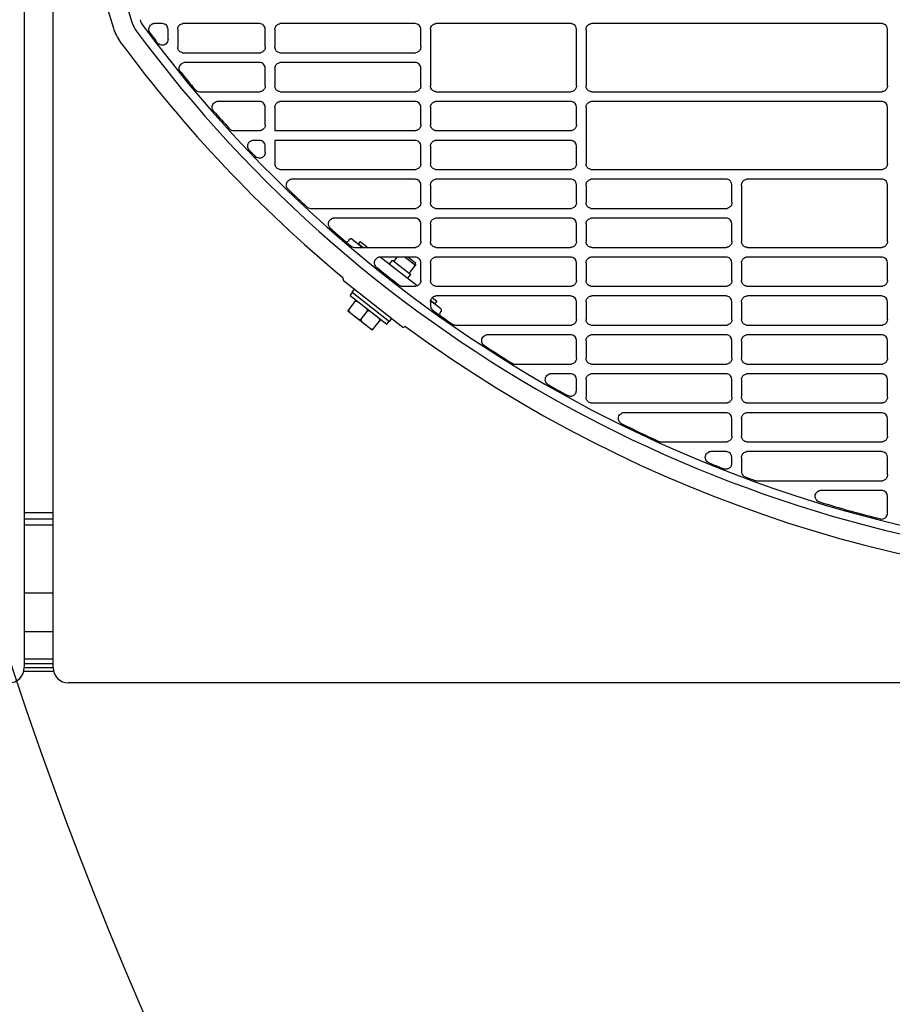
# Model space of a CAD drawing. Header units: millimetres. Extents: x -165365 to -33565, y 7406 to 103342.
# Tile 186 of 256: x -82461 to -82236, y 24927 to 25180. Entities that reach past the tile are written whole.
import ezdxf

# ---------------------------------------------------------------- set-up
doc = ezdxf.new("R2010")
doc.units = ezdxf.units.MM
doc.header["$MEASUREMENT"] = 0
doc.linetypes.add('ACAD_ISO03W100', pattern=[150, 60, -90])
for name, color, linetype in [('DETAIL', 5, 'Continuous'), ('ELEK CIENKIE', 80, 'Continuous'), ('ELEK OPIS', 140, 'Continuous')]:
    doc.layers.add(name, color=color, linetype=linetype)

# ---------------------------------------------------------------- blocks, each defined once
blk = doc.blocks.new('A$C67C8A0BA')
at = {"layer": 'DETAIL', "color": 3, "linetype": 'Continuous'}
for p, q in [((616.6, 737.4), (616.6, 4)), ((624, 4), (624, 737.4)), ((652.07, 169.45), (650.12, 169.45)), ((653.57, 165.39), (653.57, 167.95)), ((656.04, 167.96), (656.04, 163.44)), ((677.07, 169.45), (657.54, 169.45)), ((678.57, 163.45), (678.57, 167.95)), ((681.04, 167.96), (681.04, 163.44)), ((717.07, 169.45), (682.54, 169.45)), ((718.57, 163.45), (718.57, 167.95)), ((721.04, 167.96), (721.04, 153.44)), ((757.07, 169.45), (722.54, 169.45)), ((758.57, 153.45), (758.57, 167.95)), ((761.04, 167.96), (761.04, 153.44)), ((837.07, 169.45), (762.54, 169.45)), ((838.56, 153.45), (838.56, 167.96)), ((657.53, 161.95), (677.08, 161.95)), ((682.53, 161.95), (717.08, 161.95)), ((677.07, 159.45), (657.93, 159.45)), ((717.07, 159.45), (682.54, 159.45)), ((678.57, 153.45), (678.57, 157.95)), ((681.04, 157.96), (681.04, 153.44)), ((718.57, 153.45), (718.57, 157.95)), ((661.66, 151.95), (677.08, 151.95)), ((682.53, 151.95), (717.08, 151.95)), ((722.53, 151.95), (757.08, 151.95)), ((762.53, 151.95), (837.07, 151.95)), ((677.07, 149.45), (666.39, 149.45)), ((717.07, 149.45), (682.54, 149.45)), ((757.07, 149.45), (722.54, 149.45)), ((837.07, 149.45), (762.54, 149.45)), ((678.57, 143.45), (678.57, 147.95)), ((681.04, 147.96), (681.04, 141.95)), ((718.57, 143.45), (718.57, 147.95)), ((721.04, 147.96), (721.04, 143.44)), ((758.57, 143.45), (758.57, 147.96)), ((761.04, 147.96), (761.04, 133.44)), ((838.56, 133.45), (838.56, 147.96)), ((670.42, 141.95), (677.08, 141.95)), ((681.04, 141.95), (717.08, 141.95)), ((722.53, 141.95), (757.08, 141.96)), ((677.07, 139.45), (675.54, 139.45)), ((717.07, 139.45), (681.04, 139.45)), ((681.04, 139.45), (681.04, 133.44)), ((757.07, 139.45), (722.54, 139.45)), ((678.57, 136.36), (678.57, 137.95)), ((718.57, 133.45), (718.57, 137.95)), ((721.04, 137.96), (721.04, 133.44)), ((758.57, 133.45), (758.57, 137.95)), ((682.53, 131.95), (717.08, 131.95)), ((722.53, 131.95), (757.08, 131.95)), ((762.53, 131.95), (837.07, 131.95)), ((717.07, 129.45), (685.47, 129.45)), ((757.07, 129.45), (722.54, 129.45)), ((797.07, 129.45), (762.54, 129.45)), ((837.07, 129.45), (802.54, 129.45)), ((718.57, 123.45), (718.57, 127.95)), ((721.04, 127.96), (721.04, 123.44)), ((758.57, 123.45), (758.57, 127.96)), ((761.04, 127.96), (761.04, 123.45)), ((798.57, 123.45), (798.57, 127.96)), ((801.04, 127.96), (801.04, 113.44)), ((838.56, 113.45), (838.56, 127.96)), ((690.24, 121.95), (717.08, 121.95)), ((722.53, 121.95), (757.08, 121.96)), ((762.53, 121.96), (797.08, 121.96)), ((717.07, 119.45), (696.3, 119.45)), ((757.07, 119.45), (722.54, 119.45)), ((797.07, 119.45), (762.54, 119.45)), ((718.57, 113.45), (718.57, 117.95)), ((721.04, 117.96), (721.04, 113.44)), ((758.57, 113.45), (758.57, 117.95)), ((761.04, 117.96), (761.04, 113.44)), ((798.57, 113.45), (798.57, 117.95)), ((700.16, 113.94), (699.87, 113.56)), ((703.52, 111.95), (700.86, 114.03)), ((701.51, 111.95), (717.08, 111.95)), ((702.97, 113.48), (702.48, 112.85)), ((703.63, 111.95), (702.48, 112.85)), ((702.97, 113.48), (704.92, 111.95)), ((722.53, 111.95), (757.08, 111.95)), ((762.53, 111.95), (797.08, 111.95)), ((802.53, 111.95), (837.07, 111.95)), ((717.6, 102.05), (708.14, 109.44)), ((717.07, 109.45), (708.15, 109.45)), ((711.65, 108.35), (712.52, 109.45)), ((714.51, 109.45), (717.21, 107.34)), ((715.32, 109.45), (717.13, 108.04)), ((757.07, 109.45), (722.54, 109.45)), ((797.07, 109.45), (762.54, 109.45)), ((837.07, 109.45), (802.54, 109.45)), ((710.5, 107.6), (711.3, 108.62)), ((711.3, 108.62), (715.95, 104.99)), ((715.59, 105.27), (717.21, 107.34)), ((717.13, 108.04), (717.21, 107.34)), ((718.57, 103.45), (718.57, 107.96)), ((721.04, 107.96), (721.04, 103.45)), ((758.57, 103.45), (758.57, 107.96)), ((761.04, 107.96), (761.04, 103.45)), ((798.57, 103.45), (798.57, 107.96)), ((801.04, 107.96), (801.04, 103.45)), ((838.56, 103.45), (838.56, 107.96)), ((715.15, 103.97), (715.95, 104.99)), ((698.67, 103.43), (713.97, 91.48)), ((713.87, 101.95), (717.08, 101.95)), ((722.53, 101.96), (757.08, 101.96)), ((762.53, 101.96), (797.08, 101.96)), ((802.53, 101.96), (837.07, 101.96)), ((700.36, 99.57), (700.97, 100.36)), ((700.36, 99.57), (709.81, 92.18)), ((700.89, 100.42), (701.51, 101.21)), ((700.89, 100.42), (710.51, 92.91)), ((721.48, 99.02), (722.67, 98.09)), ((757.07, 99.45), (722.54, 99.45)), ((797.07, 99.45), (762.54, 99.45)), ((837.07, 99.45), (802.54, 99.45)), ((699.78, 95.58), (701.93, 98.34)), ((721.04, 97.96), (721.04, 96.99)), ((723.72, 96.17), (721.07, 98.24)), ((722.18, 97.46), (721.09, 98.31)), ((722.67, 98.09), (722.18, 97.46)), ((758.57, 93.45), (758.57, 97.95)), ((761.04, 97.96), (761.04, 93.44)), ((798.57, 93.45), (798.57, 97.95)), ((801.04, 97.96), (801.04, 93.44)), ((838.56, 93.45), (838.56, 97.95)), ((706.08, 90.66), (699.78, 95.58)), ((703.24, 93.51), (704.78, 95.48)), ((710.51, 92.91), (711.12, 93.7)), ((723.51, 95.09), (723.8, 95.47)), ((706.08, 90.66), (708.24, 93.41)), ((709.81, 92.18), (710.43, 92.97)), ((727.55, 91.95), (757.08, 91.95)), ((762.53, 91.95), (797.08, 91.95)), ((802.53, 91.95), (837.07, 91.95)), ((757.07, 89.45), (735.72, 89.45)), ((797.07, 89.45), (762.54, 89.45)), ((837.07, 89.45), (802.54, 89.45)), ((758.57, 83.45), (758.57, 87.96)), ((761.04, 87.96), (761.04, 83.44)), ((798.57, 83.45), (798.57, 87.96)), ((801.04, 87.96), (801.04, 83.44)), ((838.56, 83.45), (838.56, 87.96)), ((742.84, 81.95), (757.08, 81.95)), ((762.53, 81.95), (797.08, 81.95)), ((802.53, 81.95), (837.07, 81.95)), ((757.07, 79.45), (752.08, 79.45)), ((797.07, 79.45), (762.54, 79.45)), ((837.07, 79.45), (802.54, 79.45)), ((758.57, 75.15), (758.57, 77.96)), ((761.04, 77.96), (761.04, 73.44)), ((798.57, 73.45), (798.57, 77.96)), ((801.04, 77.96), (801.04, 73.44)), ((838.56, 73.45), (838.56, 77.96)), ((762.53, 71.95), (797.08, 71.95)), ((802.53, 71.95), (837.08, 71.95)), ((797.07, 69.45), (770.89, 69.45)), ((837.07, 69.45), (802.54, 69.45)), ((798.57, 63.45), (798.57, 67.96)), ((801.04, 67.96), (801.04, 63.44)), ((838.56, 63.45), (838.56, 67.96)), ((780.44, 61.95), (797.08, 61.95)), ((802.53, 61.95), (837.08, 61.95)), ((797.07, 59.45), (793.24, 59.45)), ((837.07, 59.45), (802.54, 59.45)), ((798.57, 56.43), (798.57, 57.96)), ((801.04, 57.96), (801.04, 54.35)), ((838.56, 53.45), (838.56, 57.96)), ((805.02, 51.95), (837.08, 51.95)), ((837.07, 49.45), (821.51, 49.45)), ((838.56, 43.62), (838.56, 47.96)), ((616.6, 43.8), (624, 43.8)), ((616.6, 42.2), (624, 42.2)), ((616.6, 40.6), (624, 40.6)), ((616.6, 23.2), (624, 23.2)), ((616.6, 13.2), (624, 13.2)), ((616.6, 6.2), (624, 6.2)), ((616.47, 3), (624.13, 3)), ((616.6, 5), (624, 5)), ((616.6, 4), (624, 4)), ((1190.44, 0), (628, 0))]:
    blk.add_line(p, q, dxfattribs=at)
for points in [[(631.75, 261.5), (631.83, 254.86), (632.01, 248.23), (632.29, 241.6), (632.69, 234.98), (633.2, 228.36), (633.84, 221.76), (634.61, 215.17), (635.52, 208.59), (636.58, 202.04), (637.78, 195.52), (639.15, 189.03), (640.68, 182.57), (642.38, 176.16), (644.27, 169.8)], [(627.22, 242.88), (627.57, 236.57), (628.03, 230.27), (628.59, 223.98), (629.27, 217.7), (630.06, 211.44), (630.99, 205.19), (632.04, 198.96), (633.24, 192.76), (634.57, 186.59), (636.06, 180.45), (637.69, 174.35), (639.5, 168.3)], [(648.8, 167.26), (648.7, 167.47), (648.64, 167.7), (648.62, 167.94), (648.63, 168.18), (648.69, 168.41), (648.78, 168.63), (648.9, 168.83), (649.05, 169.01), (649.23, 169.16), (649.43, 169.29)], [(656.04, 167.96), (656.06, 168.17), (656.1, 168.38), (656.17, 168.58), (656.27, 168.76), (656.4, 168.93), (656.55, 169.08), (656.72, 169.21), (656.9, 169.31), (657.1, 169.39), (657.3, 169.43)], [(681.04, 167.96), (681.06, 168.17), (681.1, 168.38), (681.17, 168.58), (681.27, 168.76), (681.4, 168.93), (681.55, 169.08), (681.72, 169.21), (681.9, 169.31), (682.1, 169.39), (682.3, 169.43)], [(721.04, 167.96), (721.06, 168.17), (721.1, 168.38), (721.17, 168.58), (721.27, 168.76), (721.4, 168.93), (721.55, 169.08), (721.72, 169.21), (721.9, 169.31), (722.1, 169.39), (722.3, 169.43)], [(761.04, 167.96), (761.06, 168.17), (761.1, 168.38), (761.17, 168.58), (761.27, 168.76), (761.4, 168.93), (761.55, 169.08), (761.72, 169.21), (761.9, 169.31), (762.1, 169.39), (762.3, 169.43)], [(653.57, 165.39), (653.53, 165.07), (653.43, 164.76), (653.27, 164.48), (653.05, 164.24), (652.79, 164.06), (652.49, 163.94), (652.17, 163.88), (651.85, 163.9), (651.53, 163.98), (651.25, 164.13)], [(657.3, 161.97), (657.09, 162.02), (656.9, 162.09), (656.71, 162.2), (656.54, 162.32), (656.4, 162.47), (656.27, 162.64), (656.17, 162.83), (656.1, 163.03), (656.06, 163.23), (656.04, 163.44)], [(678.57, 163.45), (678.55, 163.24), (678.51, 163.04), (678.44, 162.84), (678.34, 162.65), (678.21, 162.48), (678.06, 162.33), (677.9, 162.2), (677.71, 162.1), (677.51, 162.02), (677.31, 161.97)], [(682.3, 161.97), (682.09, 162.02), (681.9, 162.09), (681.71, 162.2), (681.54, 162.32), (681.4, 162.47), (681.27, 162.64), (681.17, 162.83), (681.1, 163.03), (681.06, 163.23), (681.04, 163.44)], [(718.57, 163.45), (718.55, 163.24), (718.51, 163.04), (718.44, 162.84), (718.34, 162.65), (718.21, 162.48), (718.06, 162.33), (717.9, 162.2), (717.71, 162.1), (717.51, 162.02), (717.31, 161.97)], [(656.53, 157.43), (656.46, 157.68), (656.44, 157.95), (656.46, 158.21), (656.52, 158.47), (656.64, 158.71), (656.79, 158.92), (656.98, 159.11), (657.2, 159.26), (657.44, 159.37), (657.69, 159.43)], [(681.04, 157.96), (681.06, 158.17), (681.1, 158.38), (681.17, 158.58), (681.27, 158.76), (681.4, 158.93), (681.55, 159.08), (681.72, 159.21), (681.9, 159.31), (682.1, 159.39), (682.3, 159.43)], [(678.57, 153.45), (678.55, 153.24), (678.51, 153.03), (678.44, 152.84), (678.34, 152.65), (678.21, 152.48), (678.06, 152.33), (677.9, 152.2), (677.71, 152.1), (677.51, 152.02), (677.31, 151.97)], [(682.3, 151.97), (682.09, 152.02), (681.9, 152.09), (681.71, 152.2), (681.54, 152.32), (681.4, 152.47), (681.27, 152.64), (681.17, 152.83), (681.1, 153.03), (681.06, 153.23), (681.04, 153.44)], [(718.57, 153.45), (718.55, 153.24), (718.51, 153.03), (718.44, 152.84), (718.34, 152.65), (718.21, 152.48), (718.06, 152.33), (717.9, 152.2), (717.71, 152.1), (717.51, 152.02), (717.31, 151.97)], [(722.3, 151.97), (722.09, 152.02), (721.9, 152.09), (721.71, 152.2), (721.54, 152.32), (721.4, 152.47), (721.27, 152.64), (721.17, 152.83), (721.1, 153.03), (721.06, 153.23), (721.04, 153.44)], [(758.57, 153.45), (758.55, 153.24), (758.51, 153.03), (758.43, 152.84), (758.34, 152.65), (758.21, 152.48), (758.06, 152.33), (757.9, 152.2), (757.71, 152.1), (757.51, 152.02), (757.31, 151.97)], [(762.3, 151.97), (762.09, 152.02), (761.9, 152.09), (761.71, 152.2), (761.54, 152.32), (761.4, 152.47), (761.27, 152.64), (761.17, 152.83), (761.1, 153.03), (761.06, 153.23), (761.04, 153.44)], [(838.56, 153.45), (838.55, 153.24), (838.51, 153.03), (838.43, 152.83), (838.33, 152.65), (838.21, 152.48), (838.06, 152.33), (837.89, 152.2), (837.71, 152.09), (837.51, 152.02), (837.31, 151.97)], [(665, 147.39), (664.92, 147.64), (664.89, 147.91), (664.9, 148.18), (664.97, 148.44), (665.07, 148.69), (665.23, 148.91), (665.41, 149.1), (665.64, 149.25), (665.88, 149.37), (666.14, 149.43)], [(681.04, 147.96), (681.06, 148.17), (681.1, 148.38), (681.17, 148.58), (681.27, 148.76), (681.4, 148.93), (681.55, 149.08), (681.72, 149.21), (681.9, 149.31), (682.1, 149.39), (682.3, 149.43)], [(721.04, 147.96), (721.06, 148.17), (721.1, 148.38), (721.17, 148.58), (721.27, 148.76), (721.4, 148.93), (721.55, 149.08), (721.72, 149.21), (721.9, 149.31), (722.1, 149.39), (722.3, 149.43)], [(761.04, 147.96), (761.06, 148.17), (761.1, 148.38), (761.17, 148.58), (761.27, 148.76), (761.4, 148.93), (761.55, 149.08), (761.72, 149.21), (761.9, 149.31), (762.1, 149.39), (762.3, 149.43)], [(678.57, 143.45), (678.55, 143.24), (678.51, 143.04), (678.44, 142.84), (678.34, 142.65), (678.21, 142.48), (678.06, 142.33), (677.9, 142.2), (677.71, 142.1), (677.51, 142.02), (677.31, 141.97)], [(718.57, 143.45), (718.55, 143.24), (718.51, 143.04), (718.44, 142.84), (718.34, 142.65), (718.21, 142.48), (718.06, 142.33), (717.9, 142.2), (717.71, 142.1), (717.51, 142.02), (717.31, 141.97)], [(722.3, 141.97), (722.09, 142.02), (721.9, 142.1), (721.71, 142.2), (721.54, 142.33), (721.4, 142.48), (721.27, 142.65), (721.17, 142.83), (721.1, 143.03), (721.06, 143.24), (721.04, 143.44)], [(758.57, 143.45), (758.55, 143.24), (758.51, 143.04), (758.43, 142.84), (758.34, 142.65), (758.21, 142.48), (758.06, 142.33), (757.9, 142.2), (757.71, 142.1), (757.51, 142.02), (757.31, 141.97)], [(674.3, 137.12), (674.18, 137.33), (674.09, 137.57), (674.05, 137.81), (674.04, 138.06), (674.08, 138.31), (674.16, 138.54), (674.27, 138.76), (674.42, 138.96), (674.61, 139.13), (674.81, 139.27)], [(721.04, 137.96), (721.06, 138.17), (721.1, 138.38), (721.17, 138.58), (721.27, 138.76), (721.4, 138.93), (721.55, 139.08), (721.72, 139.21), (721.9, 139.31), (722.1, 139.39), (722.3, 139.43)], [(678.38, 135.63), (678.24, 135.42), (678.06, 135.23), (677.86, 135.08), (677.63, 134.97), (677.39, 134.89), (677.14, 134.86), (676.88, 134.87), (676.64, 134.93), (676.4, 135.02), (676.19, 135.15)], [(678.57, 136.36), (678.57, 136.29), (678.56, 136.22), (678.55, 136.14), (678.54, 136.07), (678.52, 136), (678.5, 135.93), (678.48, 135.86)], [(682.3, 131.97), (682.09, 132.02), (681.9, 132.09), (681.71, 132.2), (681.54, 132.32), (681.4, 132.47), (681.27, 132.64), (681.17, 132.83), (681.1, 133.03), (681.06, 133.23), (681.04, 133.44)], [(718.57, 133.45), (718.55, 133.24), (718.51, 133.03), (718.44, 132.84), (718.34, 132.65), (718.21, 132.48), (718.06, 132.33), (717.9, 132.2), (717.71, 132.1), (717.51, 132.02), (717.31, 131.97)], [(722.3, 131.97), (722.09, 132.02), (721.9, 132.09), (721.71, 132.2), (721.54, 132.32), (721.4, 132.47), (721.27, 132.64), (721.17, 132.83), (721.1, 133.03), (721.06, 133.23), (721.04, 133.44)], [(758.57, 133.45), (758.55, 133.24), (758.51, 133.03), (758.43, 132.84), (758.34, 132.65), (758.21, 132.48), (758.06, 132.33), (757.9, 132.2), (757.71, 132.1), (757.51, 132.02), (757.31, 131.97)], [(762.3, 131.97), (762.09, 132.02), (761.9, 132.09), (761.71, 132.2), (761.54, 132.32), (761.4, 132.47), (761.27, 132.64), (761.17, 132.83), (761.1, 133.03), (761.06, 133.23), (761.04, 133.44)], [(838.56, 133.45), (838.55, 133.24), (838.51, 133.03), (838.43, 132.83), (838.33, 132.65), (838.21, 132.48), (838.06, 132.33), (837.89, 132.2), (837.71, 132.1), (837.51, 132.02), (837.31, 131.97)], [(684.28, 127.06), (684.14, 127.28), (684.04, 127.52), (683.99, 127.77), (683.98, 128.03), (684.01, 128.29), (684.09, 128.54), (684.21, 128.77), (684.37, 128.98), (684.57, 129.15), (684.79, 129.29)], [(721.04, 127.96), (721.06, 128.17), (721.1, 128.38), (721.17, 128.58), (721.27, 128.76), (721.4, 128.93), (721.55, 129.08), (721.72, 129.21), (721.9, 129.31), (722.1, 129.39), (722.3, 129.44)], [(761.04, 127.96), (761.06, 128.17), (761.1, 128.38), (761.17, 128.58), (761.27, 128.76), (761.4, 128.93), (761.55, 129.08), (761.72, 129.21), (761.9, 129.31), (762.1, 129.39), (762.3, 129.44)], [(801.04, 127.96), (801.06, 128.17), (801.1, 128.38), (801.17, 128.58), (801.27, 128.76), (801.4, 128.93), (801.55, 129.08), (801.72, 129.21), (801.9, 129.31), (802.1, 129.39), (802.3, 129.44)], [(718.57, 123.45), (718.55, 123.24), (718.51, 123.04), (718.44, 122.84), (718.34, 122.65), (718.21, 122.48), (718.06, 122.33), (717.9, 122.2), (717.71, 122.1), (717.51, 122.02), (717.31, 121.97)], [(722.3, 121.97), (722.09, 122.02), (721.9, 122.1), (721.71, 122.2), (721.54, 122.33), (721.4, 122.48), (721.27, 122.65), (721.17, 122.83), (721.1, 123.03), (721.06, 123.24), (721.04, 123.44)], [(758.57, 123.45), (758.55, 123.24), (758.51, 123.04), (758.43, 122.84), (758.34, 122.65), (758.21, 122.48), (758.06, 122.33), (757.9, 122.2), (757.71, 122.1), (757.51, 122.02), (757.31, 121.97)], [(762.3, 121.97), (762.09, 122.02), (761.9, 122.1), (761.71, 122.2), (761.54, 122.33), (761.4, 122.48), (761.27, 122.65), (761.17, 122.83), (761.1, 123.03), (761.06, 123.24), (761.04, 123.45)], [(798.57, 123.45), (798.55, 123.24), (798.51, 123.04), (798.43, 122.84), (798.33, 122.65), (798.21, 122.48), (798.06, 122.33), (797.89, 122.2), (797.71, 122.1), (797.51, 122.02), (797.31, 121.97)], [(695.14, 117.01), (694.99, 117.23), (694.88, 117.47), (694.82, 117.72), (694.8, 117.99), (694.83, 118.25), (694.9, 118.51), (695.02, 118.74), (695.18, 118.95), (695.37, 119.13), (695.59, 119.28)], [(721.04, 117.96), (721.06, 118.17), (721.1, 118.38), (721.17, 118.58), (721.27, 118.76), (721.4, 118.93), (721.55, 119.08), (721.72, 119.21), (721.9, 119.31), (722.1, 119.39), (722.3, 119.43)], [(761.04, 117.96), (761.06, 118.17), (761.1, 118.38), (761.17, 118.58), (761.27, 118.76), (761.4, 118.93), (761.55, 119.08), (761.72, 119.21), (761.9, 119.31), (762.1, 119.39), (762.3, 119.43)], [(718.57, 113.45), (718.55, 113.24), (718.51, 113.03), (718.44, 112.84), (718.34, 112.65), (718.21, 112.48), (718.06, 112.33), (717.9, 112.2), (717.71, 112.1), (717.51, 112.02), (717.31, 111.97)], [(722.3, 111.97), (722.09, 112.02), (721.9, 112.09), (721.71, 112.2), (721.54, 112.32), (721.4, 112.47), (721.27, 112.64), (721.17, 112.83), (721.1, 113.03), (721.06, 113.23), (721.04, 113.44)], [(758.57, 113.45), (758.55, 113.24), (758.51, 113.03), (758.43, 112.84), (758.34, 112.65), (758.21, 112.48), (758.06, 112.33), (757.9, 112.2), (757.71, 112.1), (757.51, 112.02), (757.31, 111.97)], [(762.3, 111.97), (762.09, 112.02), (761.9, 112.09), (761.71, 112.2), (761.54, 112.32), (761.4, 112.47), (761.27, 112.64), (761.17, 112.83), (761.1, 113.03), (761.06, 113.23), (761.04, 113.44)], [(798.57, 113.45), (798.55, 113.24), (798.51, 113.03), (798.43, 112.84), (798.33, 112.65), (798.21, 112.48), (798.06, 112.33), (797.89, 112.2), (797.71, 112.1), (797.51, 112.02), (797.31, 111.97)], [(802.3, 111.97), (802.09, 112.02), (801.89, 112.09), (801.71, 112.2), (801.54, 112.33), (801.4, 112.48), (801.27, 112.64), (801.17, 112.83), (801.1, 113.03), (801.05, 113.23), (801.04, 113.44)], [(838.56, 113.45), (838.55, 113.24), (838.51, 113.03), (838.43, 112.83), (838.33, 112.65), (838.21, 112.48), (838.06, 112.33), (837.89, 112.2), (837.71, 112.1), (837.51, 112.02), (837.31, 111.97)], [(707.03, 106.96), (706.87, 107.18), (706.75, 107.42), (706.67, 107.68), (706.64, 107.95), (706.66, 108.22), (706.73, 108.48), (706.85, 108.72), (707.01, 108.94), (707.21, 109.13), (707.43, 109.28)], [(721.04, 107.96), (721.06, 108.17), (721.1, 108.38), (721.17, 108.58), (721.27, 108.76), (721.4, 108.93), (721.55, 109.08), (721.72, 109.21), (721.9, 109.31), (722.1, 109.39), (722.3, 109.44)], [(761.04, 107.96), (761.06, 108.17), (761.1, 108.38), (761.17, 108.58), (761.27, 108.76), (761.4, 108.93), (761.55, 109.08), (761.72, 109.21), (761.9, 109.31), (762.1, 109.39), (762.3, 109.44)], [(801.04, 107.96), (801.06, 108.17), (801.1, 108.38), (801.17, 108.58), (801.27, 108.76), (801.4, 108.93), (801.55, 109.08), (801.72, 109.21), (801.9, 109.31), (802.1, 109.39), (802.3, 109.44)], [(718.57, 103.45), (718.55, 103.24), (718.51, 103.04), (718.44, 102.84), (718.34, 102.65), (718.21, 102.48), (718.06, 102.33), (717.9, 102.2), (717.71, 102.1), (717.51, 102.02), (717.31, 101.97)], [(722.3, 101.97), (722.09, 102.02), (721.9, 102.1), (721.71, 102.2), (721.54, 102.33), (721.4, 102.48), (721.27, 102.65), (721.17, 102.83), (721.1, 103.03), (721.06, 103.24), (721.04, 103.45)], [(758.57, 103.45), (758.55, 103.24), (758.51, 103.04), (758.43, 102.84), (758.34, 102.65), (758.21, 102.48), (758.06, 102.33), (757.9, 102.2), (757.71, 102.1), (757.51, 102.02), (757.31, 101.97)], [(762.3, 101.97), (762.09, 102.02), (761.9, 102.1), (761.71, 102.2), (761.54, 102.33), (761.4, 102.48), (761.27, 102.65), (761.17, 102.83), (761.1, 103.03), (761.06, 103.24), (761.04, 103.45)], [(798.57, 103.45), (798.55, 103.24), (798.51, 103.04), (798.43, 102.84), (798.33, 102.65), (798.21, 102.48), (798.06, 102.33), (797.89, 102.2), (797.71, 102.1), (797.51, 102.02), (797.31, 101.97)], [(802.3, 101.97), (802.09, 102.02), (801.89, 102.1), (801.71, 102.2), (801.54, 102.33), (801.4, 102.48), (801.27, 102.65), (801.17, 102.83), (801.1, 103.03), (801.05, 103.24), (801.04, 103.45)], [(838.56, 103.45), (838.55, 103.24), (838.51, 103.04), (838.43, 102.84), (838.33, 102.65), (838.21, 102.48), (838.06, 102.33), (837.89, 102.2), (837.71, 102.1), (837.51, 102.02), (837.31, 101.98)], [(721.04, 97.96), (721.06, 98.17), (721.1, 98.38), (721.17, 98.58), (721.27, 98.76), (721.4, 98.93), (721.55, 99.08), (721.72, 99.21), (721.9, 99.31), (722.1, 99.39), (722.3, 99.43)], [(761.04, 97.96), (761.06, 98.17), (761.1, 98.38), (761.17, 98.58), (761.27, 98.76), (761.4, 98.93), (761.55, 99.08), (761.72, 99.21), (761.9, 99.31), (762.1, 99.39), (762.3, 99.43)], [(801.04, 97.96), (801.06, 98.17), (801.1, 98.38), (801.17, 98.57), (801.27, 98.76), (801.4, 98.93), (801.55, 99.08), (801.72, 99.21), (801.9, 99.31), (802.1, 99.39), (802.3, 99.43)], [(702.84, 97.63), (702.75, 97.7), (702.66, 97.77), (702.56, 97.83), (702.47, 97.89), (702.37, 97.95), (702.26, 97.99), (702.16, 98.03), (702.05, 98.06), (701.93, 98.07), (701.82, 98.06), (701.71, 98.02), (701.62, 97.95)], [(704.78, 95.48), (704.83, 95.58), (704.84, 95.7), (704.83, 95.81), (704.79, 95.92), (704.73, 96.02), (704.67, 96.11), (704.6, 96.2), (704.52, 96.29), (704.44, 96.36), (704.35, 96.44), (704.27, 96.51), (704.18, 96.58)], [(700.09, 95.98), (700.03, 95.87), (700.02, 95.76), (700.04, 95.65), (700.08, 95.54), (700.13, 95.44), (700.19, 95.34), (700.26, 95.26), (700.34, 95.17), (700.42, 95.09), (700.51, 95.02), (700.59, 94.94), (700.68, 94.87)], [(702.02, 93.83), (702.11, 93.76), (702.21, 93.69), (702.3, 93.63), (702.4, 93.57), (702.5, 93.51), (702.6, 93.46), (702.71, 93.42), (702.82, 93.4), (702.93, 93.39), (703.04, 93.4), (703.15, 93.44), (703.24, 93.51)], [(705.99, 95.17), (705.9, 95.24), (705.81, 95.31), (705.71, 95.37), (705.62, 95.43), (705.52, 95.48), (705.41, 95.53), (705.31, 95.57), (705.2, 95.6), (705.08, 95.61), (704.97, 95.6), (704.86, 95.56), (704.78, 95.48)], [(707.93, 93.02), (707.98, 93.12), (707.99, 93.24), (707.98, 93.35), (707.94, 93.46), (707.89, 93.56), (707.82, 93.65), (707.75, 93.74), (707.67, 93.82), (707.59, 93.9), (707.51, 93.98), (707.42, 94.05), (707.33, 94.12)], [(703.24, 93.51), (703.19, 93.41), (703.17, 93.3), (703.19, 93.18), (703.23, 93.08), (703.28, 92.98), (703.34, 92.88), (703.42, 92.79), (703.49, 92.71), (703.57, 92.63), (703.66, 92.55), (703.75, 92.48), (703.84, 92.41)], [(705.18, 91.36), (705.27, 91.29), (705.36, 91.23), (705.45, 91.16), (705.55, 91.1), (705.65, 91.05), (705.75, 91), (705.86, 90.96), (705.97, 90.93), (706.08, 90.92), (706.2, 90.93), (706.3, 90.98), (706.39, 91.05)], [(758.57, 93.45), (758.55, 93.24), (758.51, 93.03), (758.43, 92.84), (758.34, 92.65), (758.21, 92.48), (758.06, 92.33), (757.9, 92.2), (757.71, 92.1), (757.51, 92.02), (757.31, 91.97)], [(762.3, 91.97), (762.09, 92.02), (761.89, 92.09), (761.71, 92.2), (761.54, 92.33), (761.4, 92.48), (761.27, 92.64), (761.17, 92.83), (761.1, 93.03), (761.06, 93.23), (761.04, 93.44)], [(798.57, 93.45), (798.55, 93.24), (798.51, 93.03), (798.43, 92.84), (798.33, 92.65), (798.21, 92.48), (798.06, 92.33), (797.89, 92.2), (797.71, 92.1), (797.51, 92.02), (797.31, 91.97)], [(802.3, 91.97), (802.09, 92.02), (801.89, 92.09), (801.71, 92.2), (801.54, 92.33), (801.4, 92.48), (801.27, 92.64), (801.17, 92.83), (801.1, 93.03), (801.05, 93.23), (801.04, 93.44)], [(838.56, 93.45), (838.55, 93.24), (838.51, 93.03), (838.43, 92.83), (838.33, 92.65), (838.21, 92.48), (838.06, 92.33), (837.89, 92.2), (837.71, 92.1), (837.51, 92.02), (837.31, 91.97)], [(734.71, 86.85), (734.52, 87.06), (734.37, 87.31), (734.26, 87.58), (734.21, 87.86), (734.22, 88.15), (734.28, 88.43), (734.4, 88.69), (734.56, 88.92), (734.77, 89.12), (735.01, 89.28)], [(761.04, 87.96), (761.06, 88.17), (761.1, 88.38), (761.17, 88.58), (761.27, 88.76), (761.4, 88.93), (761.55, 89.08), (761.72, 89.21), (761.9, 89.31), (762.1, 89.39), (762.3, 89.44)], [(801.04, 87.96), (801.06, 88.17), (801.1, 88.38), (801.17, 88.58), (801.27, 88.76), (801.4, 88.93), (801.55, 89.08), (801.72, 89.21), (801.9, 89.31), (802.1, 89.39), (802.3, 89.44)], [(758.57, 83.45), (758.55, 83.24), (758.51, 83.03), (758.43, 82.84), (758.34, 82.65), (758.21, 82.48), (758.06, 82.33), (757.9, 82.2), (757.71, 82.1), (757.51, 82.02), (757.31, 81.97)], [(762.3, 81.97), (762.09, 82.02), (761.89, 82.09), (761.71, 82.2), (761.54, 82.33), (761.4, 82.48), (761.27, 82.64), (761.17, 82.83), (761.1, 83.03), (761.06, 83.23), (761.04, 83.44)], [(798.57, 83.45), (798.55, 83.24), (798.51, 83.03), (798.43, 82.84), (798.33, 82.65), (798.21, 82.48), (798.06, 82.33), (797.9, 82.2), (797.71, 82.1), (797.51, 82.02), (797.31, 81.97)], [(802.3, 81.97), (802.09, 82.02), (801.89, 82.09), (801.71, 82.2), (801.54, 82.33), (801.4, 82.48), (801.27, 82.65), (801.17, 82.83), (801.1, 83.03), (801.05, 83.23), (801.04, 83.44)], [(838.56, 83.45), (838.55, 83.24), (838.51, 83.03), (838.43, 82.84), (838.33, 82.65), (838.21, 82.48), (838.06, 82.33), (837.89, 82.2), (837.71, 82.1), (837.51, 82.02), (837.31, 81.97)], [(751.13, 76.8), (750.91, 77.01), (750.74, 77.27), (750.63, 77.55), (750.57, 77.85), (750.58, 78.16), (750.65, 78.46), (750.78, 78.73), (750.97, 78.98), (751.2, 79.18), (751.47, 79.33)], [(752.02, 79.45), (752.03, 79.45), (752.04, 79.45), (752.05, 79.45), (752.06, 79.45), (752.06, 79.45), (752.07, 79.45), (752.08, 79.45)], [(761.04, 77.96), (761.06, 78.17), (761.1, 78.38), (761.17, 78.58), (761.27, 78.76), (761.4, 78.93), (761.55, 79.08), (761.72, 79.21), (761.9, 79.31), (762.1, 79.39), (762.3, 79.44)], [(801.04, 77.96), (801.06, 78.17), (801.1, 78.38), (801.17, 78.58), (801.27, 78.76), (801.4, 78.93), (801.55, 79.08), (801.72, 79.21), (801.9, 79.31), (802.1, 79.39), (802.3, 79.44)], [(758.4, 74.46), (758.29, 74.28), (758.15, 74.11), (757.99, 73.97), (757.81, 73.85), (757.62, 73.76), (757.41, 73.7), (757.2, 73.66), (756.99, 73.66), (756.77, 73.69), (756.57, 73.75)], [(762.3, 71.97), (762.09, 72.02), (761.89, 72.09), (761.71, 72.2), (761.54, 72.33), (761.4, 72.48), (761.27, 72.64), (761.17, 72.83), (761.1, 73.03), (761.06, 73.23), (761.04, 73.44)], [(798.57, 73.45), (798.55, 73.24), (798.51, 73.03), (798.43, 72.84), (798.33, 72.65), (798.21, 72.48), (798.06, 72.33), (797.9, 72.2), (797.71, 72.1), (797.51, 72.02), (797.31, 71.97)], [(802.3, 71.97), (802.09, 72.02), (801.89, 72.09), (801.71, 72.2), (801.54, 72.33), (801.4, 72.48), (801.27, 72.65), (801.17, 72.83), (801.1, 73.03), (801.05, 73.24), (801.04, 73.44)], [(838.56, 73.45), (838.55, 73.24), (838.51, 73.03), (838.43, 72.84), (838.33, 72.65), (838.21, 72.48), (838.06, 72.33), (837.89, 72.2), (837.71, 72.1), (837.51, 72.02), (837.31, 71.97)], [(770.01, 66.75), (769.78, 66.95), (769.6, 67.18), (769.47, 67.45), (769.39, 67.74), (769.37, 68.04), (769.42, 68.34), (769.52, 68.62), (769.69, 68.88), (769.9, 69.09), (770.14, 69.26)], [(801.04, 67.96), (801.06, 68.17), (801.1, 68.38), (801.17, 68.58), (801.27, 68.76), (801.4, 68.93), (801.55, 69.08), (801.72, 69.21), (801.9, 69.31), (802.1, 69.39), (802.3, 69.44)], [(798.57, 63.45), (798.55, 63.24), (798.51, 63.03), (798.43, 62.84), (798.33, 62.65), (798.21, 62.48), (798.06, 62.33), (797.9, 62.2), (797.71, 62.1), (797.51, 62.02), (797.31, 61.97)], [(802.3, 61.97), (802.09, 62.02), (801.89, 62.09), (801.71, 62.2), (801.54, 62.33), (801.4, 62.48), (801.27, 62.65), (801.17, 62.83), (801.1, 63.03), (801.05, 63.24), (801.04, 63.44)], [(838.56, 63.45), (838.55, 63.24), (838.51, 63.03), (838.43, 62.84), (838.33, 62.65), (838.21, 62.48), (838.06, 62.33), (837.89, 62.2), (837.71, 62.1), (837.51, 62.02), (837.31, 61.97)], [(792.45, 56.68), (792.2, 56.87), (791.99, 57.11), (791.83, 57.38), (791.74, 57.68), (791.71, 58), (791.75, 58.31), (791.85, 58.61), (792.02, 58.88), (792.25, 59.1), (792.51, 59.28)], [(801.04, 57.96), (801.06, 58.17), (801.1, 58.38), (801.17, 58.58), (801.27, 58.76), (801.4, 58.93), (801.55, 59.08), (801.72, 59.21), (801.9, 59.31), (802.1, 59.39), (802.3, 59.44)], [(798.39, 55.73), (798.29, 55.57), (798.17, 55.42), (798.03, 55.28), (797.87, 55.17), (797.7, 55.08), (797.52, 55.01), (797.33, 54.96), (797.14, 54.94), (796.95, 54.94), (796.76, 54.97)], [(801.62, 53.17), (801.55, 53.23), (801.48, 53.3), (801.41, 53.37), (801.35, 53.45), (801.29, 53.53), (801.24, 53.61), (801.19, 53.7)], [(838.56, 53.45), (838.55, 53.24), (838.51, 53.03), (838.43, 52.84), (838.33, 52.65), (838.21, 52.48), (838.06, 52.33), (837.89, 52.2), (837.71, 52.1), (837.51, 52.02), (837.31, 51.97)], [(820.59, 46.76), (820.37, 46.96), (820.19, 47.19), (820.05, 47.45), (819.97, 47.74), (819.95, 48.04), (820, 48.33), (820.1, 48.61), (820.26, 48.86), (820.47, 49.08), (820.71, 49.25)]]:
    blk.add_lwpolyline(points, dxfattribs=at)
for points in [[(700.86, 114.03, 0.080604), (700.72, 114.1, 0.116442), (700.49, 114.13, 0.116442), (700.28, 114.05, 0.080614), (700.16, 113.94, 0.000008)], [(723.8, 95.47, 0.080604), (723.88, 95.61, 0.116442), (723.9, 95.84, 0.116442), (723.82, 96.05, 0.080614), (723.72, 96.17, 0.000008)]]:
    blk.add_lwpolyline(points, format="xyb", dxfattribs=at)
for centre, radius, start, end in [((651.42, 172.05), 7.5, 197.4619, 216.5079), ((651.45, 172.07), 5.34, 197.5267, 216.4431), ((651.42, 172.05), 12.5, 197.4618, 216.508), ((919.8, 370.7), 341.4, 216.5085, 266.2831), ((919.8, 370.7), 339.2, 216.5085, 266.7007), ((650.14, 167.97), 1.52, 207.9593, 216.9358), ((919.76, 370.68), 338.85, 216.937, 217.4853), ((650.11, 167.95), 1.5, 108.07, 117.0719), ((650.12, 167.95), 1.51, 99.0028, 108.0567), ((650.12, 167.94), 1.51, 90.001, 98.9929), ((652.07, 167.95), 1.5, 359.9504, 89.9975), ((657.54, 167.94), 1.52, 90.0024, 98.9242), ((677.07, 167.96), 1.5, 359.9531, 89.9975), ((682.54, 167.94), 1.52, 90.0024, 98.9251), ((717.07, 167.96), 1.5, 359.9575, 89.9974), ((722.54, 167.94), 1.51, 90.0025, 98.9256), ((757.07, 167.95), 1.5, 81.0391, 89.9974), ((757.07, 167.96), 1.5, 359.9618, 81.0368), ((762.54, 167.94), 1.51, 90.0025, 98.9281), ((837.07, 167.95), 1.5, 81.0448, 89.9974), ((837.07, 167.96), 1.5, 359.9706, 81.064), ((919.8, 370.7), 346.4, 216.5085, 230.2976), ((652.1, 165.41), 1.53, 217.4904, 226.8695), ((652.09, 165.4), 1.52, 226.8837, 236.366), ((657.53, 163.46), 1.51, 261.0684, 269.9994), ((677.08, 163.44), 1.49, 270.0028, 278.9729), ((682.53, 163.46), 1.51, 261.0676, 269.9994), ((717.08, 163.45), 1.49, 270.0028, 278.9701), ((657.93, 157.94), 1.52, 90.0002, 99.1401), ((677.07, 157.95), 1.5, 359.9562, 89.9964), ((682.54, 157.94), 1.52, 90.0014, 98.9238), ((717.07, 157.95), 1.5, 359.9607, 89.9963), ((657.95, 157.97), 1.51, 200.7631, 209.9566), ((657.95, 157.97), 1.52, 209.9664, 219.0916), ((919.77, 370.69), 338.85, 219.093, 220.0855), ((661.67, 153.46), 1.51, 220.0867, 228.3676), ((661.67, 153.46), 1.51, 228.3749, 236.6955), ((661.67, 153.46), 1.5, 236.7028, 244.9973), ((661.67, 153.45), 1.5, 245.0083, 269.9497), ((677.08, 153.44), 1.49, 270.0017, 278.9719), ((682.53, 153.46), 1.51, 261.0666, 269.9983), ((717.08, 153.44), 1.49, 270.0017, 278.9682), ((722.53, 153.46), 1.51, 261.0662, 269.9983), ((757.08, 153.45), 1.49, 270.0017, 278.9663), ((762.53, 153.46), 1.5, 261.064, 269.9983), ((837.07, 153.45), 1.49, 270.0018, 278.9609), ((666.39, 147.94), 1.52, 90.0015, 99.2935), ((677.07, 147.96), 1.5, 359.9594, 89.9974), ((682.54, 147.94), 1.52, 90.0025, 98.9246), ((717.07, 147.96), 1.5, 359.9638, 89.9974), ((722.54, 147.94), 1.51, 90.0025, 98.9251), ((757.07, 147.95), 1.5, 81.0395, 89.9974), ((757.07, 147.96), 1.5, 359.9681, 81.0413), ((762.54, 147.94), 1.51, 90.0025, 98.9275), ((837.07, 147.95), 1.5, 81.0452, 89.9974), ((837.07, 147.96), 1.5, 359.9769, 81.0685), ((666.4, 147.97), 1.52, 202.6769, 212.0273), ((666.41, 147.97), 1.52, 212.0374, 221.3153), ((919.77, 370.69), 338.85, 221.3168, 222.3432), ((670.43, 143.47), 1.51, 222.3444, 230.2534), ((670.43, 143.46), 1.51, 230.2594, 238.2026), ((670.43, 143.46), 1.51, 238.2093, 246.1323), ((670.42, 143.45), 1.5, 246.1399, 269.9563), ((677.08, 143.44), 1.49, 270.0028, 278.9729), ((717.08, 143.45), 1.49, 270.0028, 278.9701), ((722.53, 143.46), 1.51, 261.0662, 269.9994), ((757.08, 143.45), 1.49, 270.0028, 278.9672), ((675.54, 137.95), 1.51, 109.3058, 118.7418), ((675.54, 137.94), 1.51, 99.7959, 109.2905), ((675.54, 137.93), 1.52, 90.001, 99.7856), ((677.07, 137.95), 1.5, 359.9626, 89.9963), ((717.07, 137.95), 1.5, 359.967, 89.9963), ((722.54, 137.94), 1.52, 90.0014, 98.9248), ((757.07, 137.95), 1.5, 81.0387, 89.9963), ((757.07, 137.95), 1.5, 359.9713, 81.0426), ((675.56, 137.97), 1.52, 214.2076, 223.6178), ((919.76, 370.68), 338.85, 223.6196, 223.9947), ((677.09, 136.38), 1.52, 223.998, 233.6), ((677.06, 136.36), 1.51, 331.009, 340.6309), ((682.53, 133.46), 1.51, 261.0675, 269.9983), ((717.08, 133.44), 1.49, 270.0017, 278.9682), ((722.53, 133.46), 1.51, 261.0662, 269.9983), ((757.08, 133.45), 1.49, 270.0017, 278.9663), ((762.53, 133.46), 1.5, 261.0639, 269.9983), ((837.07, 133.45), 1.49, 270.0017, 278.9609), ((685.47, 127.95), 1.51, 108.0816, 117.0838), ((685.47, 127.94), 1.52, 99.0283, 108.0686), ((685.47, 127.93), 1.52, 90.0019, 99.0208), ((717.07, 127.96), 1.5, 359.9702, 89.9974), ((722.54, 127.94), 1.52, 90.0025, 98.9246), ((757.07, 127.95), 1.5, 81.0399, 89.9974), ((757.07, 127.96), 1.5, 359.9745, 81.0458), ((762.54, 127.94), 1.51, 90.0025, 98.927), ((797.07, 127.95), 1.5, 81.0437, 89.9973), ((797.07, 127.96), 1.5, 359.9789, 81.0603), ((802.54, 127.94), 1.51, 90.0026, 98.9277), ((837.07, 127.95), 1.5, 81.0457, 89.9974), ((837.07, 127.96), 1.5, 359.9832, 81.073), ((685.5, 127.98), 1.53, 217.0596, 226.0121), ((919.77, 370.69), 338.85, 226.0138, 227.1262), ((690.25, 123.47), 1.52, 227.1277, 235.6719), ((690.24, 123.47), 1.51, 235.6793, 244.2413), ((690.24, 123.46), 1.5, 244.2499, 269.9465), ((717.08, 123.45), 1.49, 270.0028, 278.97), ((722.53, 123.46), 1.51, 261.0662, 269.9994), ((757.08, 123.45), 1.49, 270.0028, 278.9672), ((762.53, 123.46), 1.5, 261.0649, 269.9994), ((797.08, 123.45), 1.49, 270.0028, 278.9645), ((696.3, 117.94), 1.51, 108.6386, 117.7807), ((696.3, 117.93), 1.52, 99.4427, 108.6249), ((696.3, 117.93), 1.53, 90.0017, 99.4355), ((717.07, 117.95), 1.5, 359.9733, 89.9963), ((722.54, 117.94), 1.52, 90.0015, 98.9242), ((757.07, 117.95), 1.5, 81.0392, 89.9963), ((757.07, 117.95), 1.5, 359.9776, 81.0471), ((762.54, 117.94), 1.51, 90.0015, 98.9257), ((797.07, 117.95), 1.5, 81.0421, 89.9963), ((797.07, 117.95), 1.5, 359.9821, 81.0608), ((696.32, 117.98), 1.53, 219.4224, 228.5151), ((919.77, 370.69), 338.85, 228.5171, 229.6851), ((699.47, 113.87), 0.5, 236.3204, 322.0011), ((701.51, 113.47), 1.52, 229.6863, 237.7228), ((701.51, 113.47), 1.51, 237.7286, 245.7796), ((701.51, 113.46), 1.51, 245.7875, 269.9506), ((717.08, 113.44), 1.49, 270.0017, 278.9681), ((722.53, 113.46), 1.51, 261.0661, 269.9983), ((757.08, 113.45), 1.49, 270.0017, 278.9662), ((762.53, 113.46), 1.5, 261.0638, 269.9983), ((797.08, 113.45), 1.49, 270.0017, 278.9626), ((802.53, 113.46), 1.5, 261.0634, 269.9983), ((837.07, 113.45), 1.49, 270.0017, 278.9609), ((708.14, 107.94), 1.51, 108.7567, 118.0874), ((708.14, 107.93), 1.52, 99.3726, 108.7424), ((708.15, 107.93), 1.53, 95.0218, 99.3659), ((708.15, 107.92), 1.53, 90.0028, 95.0241), ((717.07, 107.96), 1.5, 359.9765, 89.9973), ((722.54, 107.94), 1.52, 90.0026, 98.924), ((757.07, 107.95), 1.5, 81.0404, 89.9973), ((757.07, 107.96), 1.5, 359.9808, 81.0504), ((762.54, 107.94), 1.51, 90.0026, 98.9264), ((797.07, 107.95), 1.5, 81.0442, 89.9973), ((797.07, 107.96), 1.5, 359.9853, 81.0649), ((802.54, 107.94), 1.51, 90.0026, 98.9272), ((837.07, 107.95), 1.5, 81.0462, 89.9973), ((837.07, 107.96), 1.5, 359.9896, 81.0776), ((708.17, 107.99), 1.53, 221.8742, 231.1479), ((919.77, 370.69), 338.85, 231.1501, 232.3857), ((698.33, 103.96), 0.3, 330.7592, 50.2937), ((698.85, 103.67), 0.3, 150.7585, 231.9966), ((713.88, 103.47), 1.52, 232.387, 239.8873), ((713.88, 103.47), 1.52, 239.8914, 247.4031), ((713.87, 103.47), 1.51, 247.4108, 254.9182), ((713.87, 103.46), 1.51, 254.948, 269.9593), ((717.08, 103.45), 1.49, 270.0028, 278.97), ((722.53, 103.46), 1.5, 261.0661, 269.9994), ((757.08, 103.45), 1.49, 270.0028, 278.9671), ((762.53, 103.46), 1.5, 261.0648, 269.9994), ((797.08, 103.45), 1.49, 270.0028, 278.9644), ((802.53, 103.46), 1.5, 261.0634, 269.9994), ((837.07, 103.45), 1.49, 270.0028, 278.9618), ((722.54, 97.94), 1.52, 90.0015, 98.9237), ((757.07, 97.95), 1.5, 81.0397, 89.9962), ((757.07, 97.95), 1.5, 359.984, 81.0517), ((762.54, 97.94), 1.51, 90.0015, 98.9252), ((797.07, 97.95), 1.5, 81.0426, 89.9962), ((797.07, 97.95), 1.5, 359.9884, 81.0653), ((802.54, 97.94), 1.51, 90.0015, 98.9268), ((837.07, 97.95), 1.5, 81.0455, 89.9962), ((837.07, 97.95), 1.5, 359.9927, 81.0789), ((722.54, 96.99), 1.5, 180.0639, 212.6514), ((722.55, 97), 1.51, 212.6733, 234.2218), ((919.76, 370.69), 338.85, 234.2242, 235.2638), ((723.9, 94.79), 0.5, 141.9989, 227.7677), ((714.15, 91.71), 0.3, 232.0034, 313.2415), ((714.56, 91.28), 0.3, 53.7063, 133.2408), ((919.8, 370.7), 346.4, 233.7024, 306.2976), ((727.56, 93.48), 1.52, 235.2652, 243.9237), ((727.55, 93.47), 1.52, 243.9315, 252.5981), ((727.55, 93.46), 1.51, 252.6069, 269.9447), ((757.08, 93.45), 1.49, 270.0017, 278.9661), ((762.53, 93.46), 1.5, 261.0638, 269.9984), ((797.08, 93.45), 1.49, 270.0017, 278.9625), ((802.53, 93.46), 1.5, 261.0634, 269.9983), ((837.07, 93.45), 1.49, 270.0017, 278.9608), ((735.71, 87.93), 1.52, 108.4063, 117.6058), ((735.72, 87.92), 1.53, 99.1804, 108.3929), ((735.72, 87.91), 1.55, 90.004, 99.1678), ((757.07, 87.95), 1.5, 81.0409, 89.9973), ((757.07, 87.96), 1.5, 359.9871, 81.0549), ((762.54, 87.94), 1.52, 90.0026, 98.9259), ((797.07, 87.95), 1.5, 81.0447, 89.9973), ((797.07, 87.96), 1.5, 359.9916, 81.0694), ((802.54, 87.94), 1.51, 90.0026, 98.9266), ((837.07, 87.95), 1.5, 81.0467, 89.9973), ((837.07, 87.96), 1.5, 359.9959, 81.0821), ((735.74, 88), 1.54, 227.8239, 231.6819), ((735.75, 88), 1.55, 231.6802, 236.935), ((919.77, 370.69), 338.86, 236.9377, 238.3672), ((742.85, 83.48), 1.53, 238.3684, 246.2554), ((742.85, 83.48), 1.52, 246.2606, 254.1541), ((742.84, 83.47), 1.52, 254.1849, 269.9483), ((757.08, 83.44), 1.49, 270.0017, 278.9661), ((762.53, 83.46), 1.5, 261.0638, 269.9984), ((797.08, 83.45), 1.49, 270.0017, 278.9634), ((802.53, 83.46), 1.5, 261.0624, 269.9983), ((837.07, 83.45), 1.49, 270.0017, 278.9608), ((752.07, 77.93), 1.53, 110.4868, 113.3983), ((752.08, 77.92), 1.54, 101.197, 110.4719), ((752.08, 77.91), 1.55, 97.5453, 101.1939), ((752.08, 77.9), 1.55, 92.0132, 97.5465), ((757.07, 77.95), 1.5, 81.0411, 89.9973), ((757.07, 77.96), 1.5, 359.9903, 81.0572), ((762.54, 77.94), 1.52, 90.0026, 98.9256), ((797.07, 77.95), 1.5, 81.0441, 89.9973), ((797.07, 77.96), 1.5, 359.9947, 81.0709), ((802.54, 77.94), 1.51, 90.0026, 98.9272), ((837.07, 77.95), 1.5, 81.0469, 89.9973), ((837.07, 77.96), 1.5, 359.9991, 81.0844), ((752.11, 78.01), 1.56, 231.0202, 240.1911), ((919.76, 370.69), 338.85, 240.1948, 241.1666), ((757.08, 75.17), 1.51, 241.1691, 250.2666), ((757.07, 75.15), 1.5, 332.5926, 341.6975), ((757.05, 75.15), 1.51, 341.7706, 359.9527), ((762.53, 73.46), 1.5, 261.0648, 269.9984), ((797.08, 73.45), 1.49, 270.0017, 278.9625), ((802.53, 73.46), 1.5, 261.0634, 269.9984), ((837.08, 73.45), 1.49, 270.0017, 278.9607), ((770.88, 67.92), 1.53, 114.8705, 118.7954), ((770.89, 67.9), 1.55, 99.5443, 114.8171), ((770.89, 67.88), 1.57, 90.0032, 99.5184), ((797.07, 67.95), 1.5, 81.0452, 89.9972), ((797.07, 67.96), 1.5, 359.9979, 81.074), ((802.54, 67.94), 1.51, 90.0027, 98.926), ((837.07, 67.95), 1.5, 81.0472, 89.9972), ((837.07, 67.96), 1.5, 0.0022, 81.0867), ((770.92, 68.02), 1.56, 234.3044, 236.6421), ((770.92, 68.03), 1.57, 236.6447, 243.8101), ((919.77, 370.7), 338.87, 243.8136, 245.6039), ((780.44, 63.5), 1.55, 245.6051, 253.9378), ((780.44, 63.49), 1.54, 253.9629, 269.9425), ((797.08, 63.45), 1.49, 270.0016, 278.9633), ((802.53, 63.46), 1.5, 261.0624, 269.9984), ((837.08, 63.45), 1.49, 270.0016, 278.9607), ((793.22, 57.91), 1.54, 117.0959, 117.5489), ((793.23, 57.9), 1.56, 108.4129, 117.0786), ((793.24, 57.87), 1.58, 99.259, 108.4007), ((793.24, 57.86), 1.6, 90.002, 99.2485), ((797.07, 57.95), 1.5, 81.0446, 89.9972), ((797.07, 57.96), 1.5, 0.0011, 81.0754), ((802.54, 57.94), 1.51, 90.0027, 98.9266), ((837.07, 57.95), 1.5, 81.0475, 89.9972), ((837.07, 57.96), 1.5, 0.0054, 81.089), ((793.28, 58.05), 1.6, 239.032, 247.9711), ((919.76, 370.68), 338.85, 247.9727, 248.6727), ((797.07, 56.43), 1.5, 332.1668, 341.4158), ((797.05, 56.43), 1.51, 341.4913, 359.949), ((797.07, 56.45), 1.51, 248.6751, 257.9122), ((802.54, 54.35), 1.5, 180.0512, 197.3846), ((802.53, 54.36), 1.49, 197.4408, 206.1358), ((802.55, 54.37), 1.51, 232.3213, 249.6654), ((919.76, 370.68), 338.85, 249.6671, 250.1111), ((805.02, 53.52), 1.57, 250.1117, 256.7245), ((805.02, 53.52), 1.56, 256.7252, 263.3526), ((805.02, 53.5), 1.55, 263.3567, 269.992), ((837.08, 53.45), 1.49, 270.0016, 278.9606), ((821.48, 47.88), 1.57, 118.2506, 119.3924), ((821.49, 47.85), 1.6, 108.8852, 118.2225), ((821.5, 47.82), 1.64, 99.5305, 108.8744), ((821.51, 47.79), 1.66, 89.9998, 99.5217), ((837.07, 47.95), 1.5, 81.0478, 89.9972), ((837.07, 47.96), 1.5, 0.0086, 81.0913), ((821.55, 48.09), 1.64, 234.4531, 243.7984), ((821.56, 48.12), 1.66, 243.8071, 253.0685), ((919.77, 370.73), 338.89, 253.0677, 255.8105), ((837.07, 43.62), 1.49, 265.1184, 340.9587), ((837.06, 43.62), 1.51, 341.0386, 359.9432), ((837.07, 43.64), 1.51, 255.813, 265.1878), ((612.6, 4), 4, 270, 0), ((628, 4), 4, 180, 270)]:
    blk.add_arc(centre, radius, start, end, dxfattribs=at)

msp = doc.modelspace()

# ---------------------------------------------------------------- linework, layer by layer
at = {"layer": 'ELEK CIENKIE', "color": 80, "linetype": 'ACAD_ISO03W100', "ltscale": 3}
msp.add_circle((-80405, 26479.5), 4350, dxfattribs=at)
at = {"layer": 'ELEK OPIS'}
msp.add_arc((-81471.26462, 25339.4459), 1043.64649, 165.03191054, 237.04861757, dxfattribs=at)

# ---------------------------------------------------------------- block references
msp.add_blockref('A$C67C8A0BA', (-83076.12413, 25009.39228))

doc.saveas('drawing.dxf')
